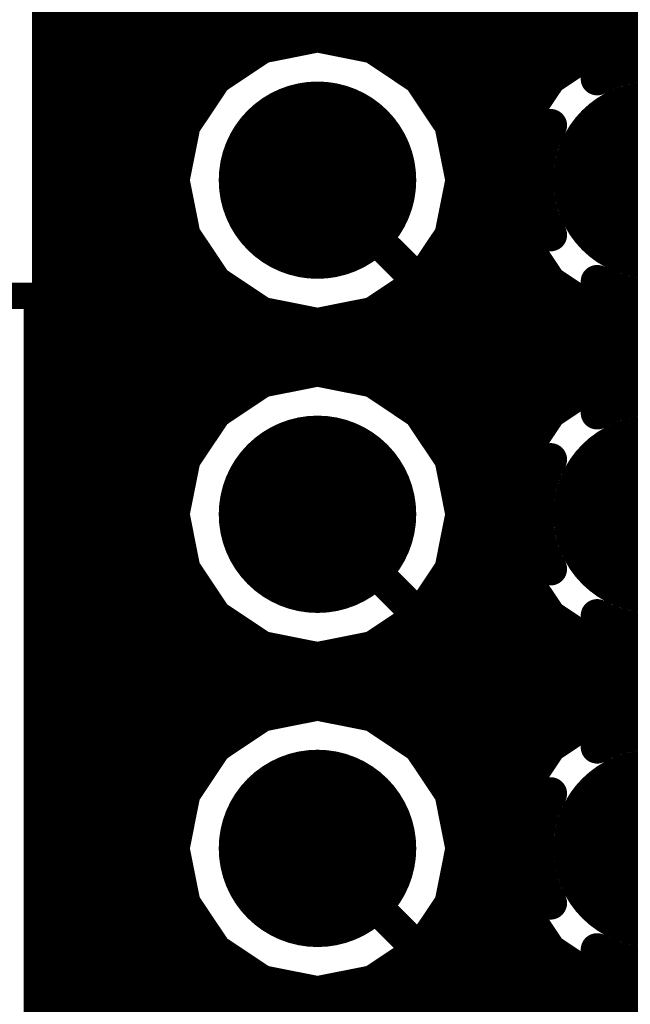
# Model space of a CAD drawing. Extents: x 74 to 326, y 70 to 232.
# Tile 58 of 138: x 157.59 to 162.23, y 132.96 to 140.45. Entities that reach past the tile are written whole.
import ezdxf

# ---------------------------------------------------------------- set-up
doc = ezdxf.new("R2010")
doc.units = 0
for name, color, linetype in [('Bottom', 2, 'CONTINUOUS'), ('Drill_Layer', 255, 'CONTINUOUS'), ('Gnd', 12, 'CONTINUOUS'), ('Pwr', 13, 'CONTINUOUS'), ('Top', 1, 'CONTINUOUS'), ('Top_Silk', 6, 'CONTINUOUS')]:
    doc.layers.add(name, color=color, linetype=linetype)

# ---------------------------------------------------------------- blocks, each defined once
blk = doc.blocks.new('T')
at = {"layer": 'Drill_Layer', "linetype": 'CONTINUOUS'}
for p, q in [((-12.7, 0), (12.7, 0)), ((0, -12.7), (0, 0))]:
    blk.add_line(p, q, dxfattribs=at)
blk = doc.blocks.new('UNIT_DISC')
at = {"linetype": 'CONTINUOUS', "const_width": 0.5}
blk.add_lwpolyline([(0.25, 0, 1), (-0.25, 0, 1)], format="xyb", close=True, dxfattribs=at)
blk = doc.blocks.new('BH_20_23255')
at = {"layer": 'Top_Silk', "linetype": 'CONTINUOUS', "const_width": 0.2}
for points in [[(157.725, 138.35), (156.825, 138.35)], [(157.725, 125), (157.725, 138.35)]]:
    blk.add_lwpolyline(points, dxfattribs=at)
at = {"layer": 'Top_Silk', "xscale": 0.2, "yscale": 0.2, "zscale": 0.2}
blk.add_blockref('UNIT_DISC', (157.725, 138.35), dxfattribs=at)
blk.add_blockref('UNIT_DISC', (157.725, 138.35), dxfattribs=at)
blk = doc.blocks.new('SHAPE_EL_590_590_0_0_0_0')
at = {"xscale": 1.5, "yscale": 1.5, "zscale": 1.5}
blk.add_blockref('UNIT_DISC', (0, 0), dxfattribs=at)
blk = doc.blocks.new('c1500h1000272')
at = {"layer": 'Bottom'}
blk.add_blockref('SHAPE_EL_590_590_0_0_0_0', (0, 0), dxfattribs=at)
at = {"layer": 'Gnd'}
blk.add_blockref('SHAPE_EL_590_590_0_0_0_0', (0, 0), dxfattribs=at)
at = {"layer": 'Pwr'}
blk.add_blockref('SHAPE_EL_590_590_0_0_0_0', (0, 0), dxfattribs=at)
at = {"layer": 'Top'}
blk.add_blockref('SHAPE_EL_590_590_0_0_0_0', (0, 0), dxfattribs=at)
blk = doc.blocks.new('c1500h1000174')
at = {"layer": 'Bottom'}
blk.add_blockref('SHAPE_EL_590_590_0_0_0_0', (0, 0), dxfattribs=at)
at = {"layer": 'Gnd'}
blk.add_blockref('SHAPE_EL_590_590_0_0_0_0', (0, 0), dxfattribs=at)
at = {"layer": 'Pwr'}
blk.add_blockref('SHAPE_EL_590_590_0_0_0_0', (0, 0), dxfattribs=at)
at = {"layer": 'Top'}
blk.add_blockref('SHAPE_EL_590_590_0_0_0_0', (0, 0), dxfattribs=at)
blk = doc.blocks.new('c1500h100056')
at = {"layer": 'Bottom'}
blk.add_blockref('SHAPE_EL_590_590_0_0_0_0', (0, 0), dxfattribs=at)
at = {"layer": 'Gnd'}
blk.add_blockref('SHAPE_EL_590_590_0_0_0_0', (0, 0), dxfattribs=at)
at = {"layer": 'Pwr'}
blk.add_blockref('SHAPE_EL_590_590_0_0_0_0', (0, 0), dxfattribs=at)
at = {"layer": 'Top'}
blk.add_blockref('SHAPE_EL_590_590_0_0_0_0', (0, 0), dxfattribs=at)
blk = doc.blocks.new('SHAPE_TH45_787_590_98_0_0_0')
at = {"linetype": 'CONTINUOUS', "const_width": 0.25}
for points in [[(0.41617, 0.76969, 0.2530389), (-0.41617, 0.76969, 0.2530389)], [(-0.76969, 0.41617, 0.2530389), (-0.76969, -0.41617, 0.2530389)], [(0.76969, -0.41617, 0.2530389), (0.76969, 0.41617, 0.2530389)], [(-0.41617, -0.76969, 0.2530389), (0.41617, -0.76969, 0.2530389)]]:
    blk.add_lwpolyline(points, format="xyb", dxfattribs=at)
at = {"xscale": 0.25, "yscale": 0.25, "zscale": 0.25}
for p in [(-0.41617, 0.76969), (0.41617, 0.76969), (-0.76969, 0.41617), (0.76969, 0.41617), (-0.76969, -0.41617), (0.76969, -0.41617), (-0.41617, -0.76969), (0.41617, -0.76969)]:
    blk.add_blockref('UNIT_DISC', p, dxfattribs=at)
blk = doc.blocks.new('c1500h1000392')
at = {"layer": 'Bottom'}
blk.add_blockref('SHAPE_EL_590_590_0_0_0_0', (0, 0), dxfattribs=at)
at = {"layer": 'Gnd'}
blk.add_blockref('SHAPE_TH45_787_590_98_0_0_0', (0, 0), dxfattribs=at)
at = {"layer": 'Pwr'}
blk.add_blockref('SHAPE_EL_590_590_0_0_0_0', (0, 0), dxfattribs=at)
at = {"layer": 'Top'}
blk.add_blockref('SHAPE_EL_590_590_0_0_0_0', (0, 0), dxfattribs=at)
blk = doc.blocks.new('X2')
blk.add_blockref('BH_20_23255', (0, 0))
at = {"rotation": 270}
for name, p in [('c1500h1000392', (162.395, 139.23)), ('c1500h1000272', (159.855, 139.23)), ('c1500h1000392', (162.395, 136.69)), ('c1500h1000174', (159.855, 136.69)), ('c1500h1000392', (162.395, 134.15)), ('c1500h100056', (159.855, 134.15))]:
    blk.add_blockref(name, p, dxfattribs=at)
blk = doc.blocks.new('CUPOUR_L1_F0_TT90_31294')
at = {"layer": 'Top', "linetype": 'CONTINUOUS', "const_width": 0.2}
for points in [[(158.1125, 154.97484), (158.1125, 110.92789)], [(158.1125, 140.5), (168.0125, 140.5)], [(158.1125, 140.35), (168.0125, 140.35)], [(159.44532, 140.21907), (159.855, 140.30057)], [(159.855, 140.30057), (160.26468, 140.21907)], [(161.98532, 140.21907), (162.395, 140.30057)], [(158.1125, 140.2), (159.41677, 140.2)], [(159.098, 139.987), (159.44532, 140.21907)], [(160.26468, 140.21907), (160.612, 139.987)], [(160.29322, 140.2), (161.95677, 140.2)], [(161.638, 139.987), (161.98532, 140.21907)], [(158.1125, 140.05), (159.19228, 140.05)], [(160.51771, 140.05), (161.73228, 140.05)], [(158.86593, 139.63968), (159.098, 139.987)], [(160.612, 139.987), (160.84407, 139.63968)], [(161.40593, 139.63968), (161.638, 139.987)], [(158.1125, 139.9), (159.03986, 139.9)], [(160.67013, 139.9), (161.57986, 139.9)], [(158.1125, 139.75), (158.93964, 139.75)], [(160.77035, 139.75), (161.47964, 139.75)], [(158.1125, 139.6), (158.85803, 139.6)], [(158.78443, 139.23), (158.86593, 139.63968)], [(160.84407, 139.63968), (160.92557, 139.23)], [(160.85196, 139.6), (161.39803, 139.6)], [(161.32443, 139.23), (161.40593, 139.63968)], [(158.1125, 139.45), (158.82819, 139.45)], [(160.8818, 139.45), (161.36819, 139.45)], [(158.1125, 139.3), (158.79835, 139.3)], [(160.91164, 139.3), (161.33835, 139.3)], [(158.86593, 138.82032), (158.78443, 139.23)], [(160.92557, 139.23), (160.84407, 138.82032)], [(161.40593, 138.82032), (161.32443, 139.23)], [(161.895, 139.23), (161.32443, 139.23)], [(158.1125, 139.15), (158.80034, 139.15)], [(160.90965, 139.15), (161.34034, 139.15)], [(158.1125, 139), (158.83018, 139)], [(160.87981, 139), (161.37018, 139)], [(158.1125, 138.85), (158.86002, 138.85)], [(160.84997, 138.85), (161.40002, 138.85)], [(159.098, 138.473), (158.86593, 138.82032)], [(160.84407, 138.82032), (160.612, 138.473)], [(161.638, 138.473), (161.40593, 138.82032)], [(158.1125, 138.7), (158.94632, 138.7)], [(160.76367, 138.7), (161.48632, 138.7)], [(158.1125, 138.55), (159.04655, 138.55)], [(160.66344, 138.55), (161.58655, 138.55)], [(159.44532, 138.24093), (159.098, 138.473)], [(160.612, 138.473), (160.26468, 138.24093)], [(161.98532, 138.24093), (161.638, 138.473)], [(158.1125, 138.4), (159.20725, 138.4)], [(160.50274, 138.4), (161.74725, 138.4)], [(158.1125, 138.25), (159.43174, 138.25)], [(159.855, 138.15943), (159.44532, 138.24093)], [(160.26468, 138.24093), (159.855, 138.15943)], [(160.27825, 138.25), (161.97174, 138.25)], [(162.395, 138.15943), (161.98532, 138.24093)], [(158.1125, 138.1), (168.0125, 138.1)], [(158.1125, 137.95), (168.0125, 137.95)], [(158.1125, 137.8), (168.0125, 137.8)], [(159.44532, 137.67907), (159.855, 137.76057)], [(159.855, 137.76057), (160.26468, 137.67907)], [(161.98532, 137.67907), (162.395, 137.76057)], [(158.1125, 137.65), (159.40181, 137.65)], [(159.098, 137.447), (159.44532, 137.67907)], [(160.26468, 137.67907), (160.612, 137.447)], [(160.30818, 137.65), (161.94181, 137.65)], [(161.638, 137.447), (161.98532, 137.67907)], [(158.1125, 137.5), (159.17732, 137.5)], [(160.53267, 137.5), (161.71732, 137.5)], [(158.86593, 137.09968), (159.098, 137.447)], [(160.612, 137.447), (160.84407, 137.09968)], [(161.40593, 137.09968), (161.638, 137.447)], [(158.1125, 137.35), (159.03318, 137.35)], [(160.67681, 137.35), (161.57318, 137.35)], [(158.1125, 137.2), (158.93296, 137.2)], [(160.77703, 137.2), (161.47296, 137.2)], [(158.1125, 137.05), (158.85604, 137.05)], [(158.78443, 136.69), (158.86593, 137.09968)], [(160.84407, 137.09968), (160.92557, 136.69)], [(160.85395, 137.05), (161.39604, 137.05)], [(161.32443, 136.69), (161.40593, 137.09968)], [(158.1125, 136.9), (158.8262, 136.9)], [(160.88379, 136.9), (161.3662, 136.9)], [(158.1125, 136.75), (158.79636, 136.75)], [(160.91363, 136.75), (161.33636, 136.75)], [(158.86593, 136.28032), (158.78443, 136.69)], [(160.92557, 136.69), (160.84407, 136.28032)], [(161.40593, 136.28032), (161.32443, 136.69)], [(161.895, 136.69), (161.32443, 136.69)], [(158.1125, 136.6), (158.80233, 136.6)], [(160.90766, 136.6), (161.34233, 136.6)], [(158.1125, 136.45), (158.83217, 136.45)], [(160.87782, 136.45), (161.37217, 136.45)], [(158.1125, 136.3), (158.86201, 136.3)], [(160.84798, 136.3), (161.40201, 136.3)], [(159.098, 135.933), (158.86593, 136.28032)], [(160.84407, 136.28032), (160.612, 135.933)], [(161.638, 135.933), (161.40593, 136.28032)], [(158.1125, 136.15), (158.953, 136.15)], [(160.75699, 136.15), (161.493, 136.15)], [(158.1125, 136), (159.05323, 136)], [(160.65676, 136), (161.59323, 136)], [(159.44532, 135.70093), (159.098, 135.933)], [(160.612, 135.933), (160.26468, 135.70093)], [(161.98532, 135.70093), (161.638, 135.933)], [(158.1125, 135.85), (159.22221, 135.85)], [(160.48778, 135.85), (161.76221, 135.85)], [(158.1125, 135.7), (159.44999, 135.7)], [(159.855, 135.61943), (159.44532, 135.70093)], [(160.26468, 135.70093), (159.855, 135.61943)], [(160.26, 135.7), (161.98999, 135.7)], [(162.395, 135.61943), (161.98532, 135.70093)], [(158.1125, 135.55), (168.0125, 135.55)], [(158.1125, 135.4), (168.0125, 135.4)], [(158.1125, 135.25), (168.0125, 135.25)], [(159.44532, 135.13907), (159.855, 135.22057)], [(159.855, 135.22057), (160.26468, 135.13907)], [(161.98532, 135.13907), (162.395, 135.22057)], [(158.1125, 135.1), (159.38684, 135.1)], [(159.098, 134.907), (159.44532, 135.13907)], [(160.26468, 135.13907), (160.612, 134.907)], [(160.32315, 135.1), (161.92684, 135.1)], [(161.638, 134.907), (161.98532, 135.13907)], [(158.1125, 134.95), (159.16235, 134.95)], [(160.54764, 134.95), (161.70235, 134.95)], [(158.86593, 134.55968), (159.098, 134.907)], [(160.612, 134.907), (160.84407, 134.55968)], [(161.40593, 134.55968), (161.638, 134.907)], [(158.1125, 134.8), (159.0265, 134.8)], [(160.68349, 134.8), (161.5665, 134.8)], [(158.1125, 134.65), (158.92627, 134.65)], [(160.78372, 134.65), (161.46627, 134.65)], [(158.1125, 134.5), (158.85405, 134.5)], [(158.78443, 134.15), (158.86593, 134.55968)], [(160.84407, 134.55968), (160.92557, 134.15)], [(160.85594, 134.5), (161.39405, 134.5)], [(161.32443, 134.15), (161.40593, 134.55968)], [(158.1125, 134.35), (158.82421, 134.35)], [(160.88578, 134.35), (161.36421, 134.35)], [(158.1125, 134.2), (158.79437, 134.2)], [(160.91562, 134.2), (161.33437, 134.2)], [(158.86593, 133.74032), (158.78443, 134.15)], [(160.92557, 134.15), (160.84407, 133.74032)], [(161.40593, 133.74032), (161.32443, 134.15)], [(161.895, 134.15), (161.32443, 134.15)], [(158.1125, 134.05), (158.80432, 134.05)], [(160.90567, 134.05), (161.34432, 134.05)], [(158.1125, 133.9), (158.83416, 133.9)], [(160.87583, 133.9), (161.37416, 133.9)], [(158.1125, 133.75), (158.864, 133.75)], [(159.098, 133.393), (158.86593, 133.74032)], [(160.84407, 133.74032), (160.612, 133.393)], [(160.84599, 133.75), (161.404, 133.75)], [(161.638, 133.393), (161.40593, 133.74032)], [(158.1125, 133.6), (158.95968, 133.6)], [(160.75031, 133.6), (161.49968, 133.6)], [(158.1125, 133.45), (159.05991, 133.45)], [(160.65008, 133.45), (161.59991, 133.45)], [(159.44532, 133.16093), (159.098, 133.393)], [(160.612, 133.393), (160.26468, 133.16093)], [(161.98532, 133.16093), (161.638, 133.393)], [(158.1125, 133.3), (159.23718, 133.3)], [(160.47281, 133.3), (161.77718, 133.3)], [(158.1125, 133.15), (159.50026, 133.15)], [(159.855, 133.07943), (159.44532, 133.16093)], [(160.26468, 133.16093), (159.855, 133.07943)], [(160.20973, 133.15), (162.04026, 133.15)], [(162.395, 133.07943), (161.98532, 133.16093)], [(158.1125, 133), (168.0125, 133)]]:
    blk.add_lwpolyline(points, dxfattribs=at)
at = {"layer": 'Top', "xscale": 0.2, "yscale": 0.2, "zscale": 0.2}
for p in [(158.1125, 140.5), (158.1125, 140.35), (159.855, 140.30057), (159.855, 140.30057), (158.1125, 140.2), (159.41677, 140.2), (159.44532, 140.21907), (159.44532, 140.21907), (160.26468, 140.21907), (160.26468, 140.21907), (160.29322, 140.2), (161.95677, 140.2), (161.98532, 140.21907), (161.98532, 140.21907), (158.1125, 140.05), (159.19228, 140.05), (160.51771, 140.05), (161.73228, 140.05), (159.098, 139.987), (159.098, 139.987), (160.612, 139.987), (160.612, 139.987), (161.638, 139.987), (161.638, 139.987), (158.1125, 139.9), (159.03986, 139.9), (160.67013, 139.9), (161.57986, 139.9), (158.1125, 139.75), (158.93964, 139.75), (160.77035, 139.75), (161.47964, 139.75), (158.1125, 139.6), (158.85803, 139.6), (158.86593, 139.63968), (158.86593, 139.63968), (160.84407, 139.63968), (160.84407, 139.63968), (160.85196, 139.6), (161.39803, 139.6), (161.40593, 139.63968), (161.40593, 139.63968), (158.1125, 139.45), (158.82819, 139.45), (160.8818, 139.45), (161.36819, 139.45), (158.1125, 139.3), (158.79835, 139.3), (160.91164, 139.3), (161.33835, 139.3), (158.78443, 139.23), (158.78443, 139.23), (160.92557, 139.23), (160.92557, 139.23), (161.32443, 139.23), (161.32443, 139.23), (161.32443, 139.23), (161.895, 139.23), (158.1125, 139.15), (158.80034, 139.15), (160.90965, 139.15), (161.34034, 139.15), (158.1125, 139), (158.83018, 139), (160.87981, 139), (161.37018, 139), (158.1125, 138.85), (158.86002, 138.85), (160.84997, 138.85), (161.40002, 138.85), (158.86593, 138.82032), (158.86593, 138.82032), (160.84407, 138.82032), (160.84407, 138.82032), (161.40593, 138.82032), (161.40593, 138.82032), (158.1125, 138.7), (158.94632, 138.7), (160.76367, 138.7), (161.48632, 138.7), (158.1125, 138.55), (159.04655, 138.55), (160.66344, 138.55), (161.58655, 138.55), (159.098, 138.473), (159.098, 138.473), (160.612, 138.473), (160.612, 138.473), (161.638, 138.473), (161.638, 138.473), (158.1125, 138.4), (159.20725, 138.4), (160.50274, 138.4), (161.74725, 138.4), (158.1125, 138.25), (159.43174, 138.25), (159.44532, 138.24093), (159.44532, 138.24093), (160.26468, 138.24093), (160.26468, 138.24093), (160.27825, 138.25), (161.97174, 138.25), (161.98532, 138.24093), (161.98532, 138.24093), (159.855, 138.15943), (159.855, 138.15943), (158.1125, 138.1), (158.1125, 137.95), (158.1125, 137.8), (159.855, 137.76057), (159.855, 137.76057), (158.1125, 137.65), (159.40181, 137.65), (159.44532, 137.67907), (159.44532, 137.67907), (160.26468, 137.67907), (160.26468, 137.67907), (160.30818, 137.65), (161.94181, 137.65), (161.98532, 137.67907), (161.98532, 137.67907), (158.1125, 137.5), (159.17732, 137.5), (160.53267, 137.5), (161.71732, 137.5), (159.098, 137.447), (159.098, 137.447), (160.612, 137.447), (160.612, 137.447), (161.638, 137.447), (161.638, 137.447), (158.1125, 137.35), (159.03318, 137.35), (160.67681, 137.35), (161.57318, 137.35), (158.1125, 137.2), (158.93296, 137.2), (160.77703, 137.2), (161.47296, 137.2), (158.1125, 137.05), (158.85604, 137.05), (158.86593, 137.09968), (158.86593, 137.09968), (160.84407, 137.09968), (160.84407, 137.09968), (160.85395, 137.05), (161.39604, 137.05), (161.40593, 137.09968), (161.40593, 137.09968), (158.1125, 136.9), (158.8262, 136.9), (160.88379, 136.9), (161.3662, 136.9), (158.1125, 136.75), (158.79636, 136.75), (160.91363, 136.75), (161.33636, 136.75), (158.78443, 136.69), (158.78443, 136.69), (160.92557, 136.69), (160.92557, 136.69), (161.32443, 136.69), (161.32443, 136.69), (161.32443, 136.69), (161.895, 136.69), (158.1125, 136.6), (158.80233, 136.6), (160.90766, 136.6), (161.34233, 136.6), (158.1125, 136.45), (158.83217, 136.45), (160.87782, 136.45), (161.37217, 136.45), (158.1125, 136.3), (158.86201, 136.3), (160.84798, 136.3), (161.40201, 136.3), (158.86593, 136.28032), (158.86593, 136.28032), (160.84407, 136.28032), (160.84407, 136.28032), (161.40593, 136.28032), (161.40593, 136.28032), (158.1125, 136.15), (158.953, 136.15), (160.75699, 136.15), (161.493, 136.15), (158.1125, 136), (159.05323, 136), (160.65676, 136), (161.59323, 136), (159.098, 135.933), (159.098, 135.933), (160.612, 135.933), (160.612, 135.933), (161.638, 135.933), (161.638, 135.933), (158.1125, 135.85), (159.22221, 135.85), (160.48778, 135.85), (161.76221, 135.85), (158.1125, 135.7), (159.44532, 135.70093), (159.44532, 135.70093), (159.44999, 135.7), (160.26, 135.7), (160.26468, 135.70093), (160.26468, 135.70093), (161.98532, 135.70093), (161.98532, 135.70093), (161.98999, 135.7), (159.855, 135.61943), (159.855, 135.61943), (158.1125, 135.55), (158.1125, 135.4), (158.1125, 135.25), (159.855, 135.22057), (159.855, 135.22057), (158.1125, 135.1), (159.38684, 135.1), (159.44532, 135.13907), (159.44532, 135.13907), (160.26468, 135.13907), (160.26468, 135.13907), (160.32315, 135.1), (161.92684, 135.1), (161.98532, 135.13907), (161.98532, 135.13907), (158.1125, 134.95), (159.16235, 134.95), (160.54764, 134.95), (161.70235, 134.95), (159.098, 134.907), (159.098, 134.907), (160.612, 134.907), (160.612, 134.907), (161.638, 134.907), (161.638, 134.907), (158.1125, 134.8), (159.0265, 134.8), (160.68349, 134.8), (161.5665, 134.8), (158.1125, 134.65), (158.92627, 134.65), (160.78372, 134.65), (161.46627, 134.65), (158.1125, 134.5), (158.85405, 134.5), (158.86593, 134.55968), (158.86593, 134.55968), (160.84407, 134.55968), (160.84407, 134.55968), (160.85594, 134.5), (161.39405, 134.5), (161.40593, 134.55968), (161.40593, 134.55968), (158.1125, 134.35), (158.82421, 134.35), (160.88578, 134.35), (161.36421, 134.35), (158.1125, 134.2), (158.79437, 134.2), (160.91562, 134.2), (161.33437, 134.2), (158.78443, 134.15), (158.78443, 134.15), (160.92557, 134.15), (160.92557, 134.15), (161.32443, 134.15), (161.32443, 134.15), (161.32443, 134.15), (161.895, 134.15), (158.1125, 134.05), (158.80432, 134.05), (160.90567, 134.05), (161.34432, 134.05), (158.1125, 133.9), (158.83416, 133.9), (160.87583, 133.9), (161.37416, 133.9), (158.1125, 133.75), (158.864, 133.75), (158.86593, 133.74032), (158.86593, 133.74032), (160.84407, 133.74032), (160.84407, 133.74032), (160.84599, 133.75), (161.404, 133.75), (161.40593, 133.74032), (161.40593, 133.74032), (158.1125, 133.6), (158.95968, 133.6), (160.75031, 133.6), (161.49968, 133.6), (158.1125, 133.45), (159.05991, 133.45), (160.65008, 133.45), (161.59991, 133.45), (159.098, 133.393), (159.098, 133.393), (160.612, 133.393), (160.612, 133.393), (161.638, 133.393), (161.638, 133.393), (158.1125, 133.3), (159.23718, 133.3), (160.47281, 133.3), (161.77718, 133.3), (158.1125, 133.15), (159.44532, 133.16093), (159.44532, 133.16093), (159.50026, 133.15), (160.20973, 133.15), (160.26468, 133.16093), (160.26468, 133.16093), (161.98532, 133.16093), (161.98532, 133.16093), (162.04026, 133.15), (159.855, 133.07943), (159.855, 133.07943), (158.1125, 133)]:
    blk.add_blockref('UNIT_DISC', p, dxfattribs=at)
blk = doc.blocks.new('CUPOUR_L2_F0_TT90_39393')
at = {"layer": 'Bottom', "linetype": 'CONTINUOUS', "const_width": 0.2}
for points in [[(157.8, 180.93737), (157.8, 127.67604)], [(157.8, 140.5), (165.2, 140.5)], [(157.8, 140.35), (165.2, 140.35)], [(159.44532, 140.21907), (159.855, 140.30057)], [(159.855, 140.30057), (160.26468, 140.21907)], [(161.98532, 140.21907), (162.395, 140.30057)], [(157.8, 140.2), (159.41677, 140.2)], [(159.098, 139.987), (159.44532, 140.21907)], [(160.26468, 140.21907), (160.612, 139.987)], [(160.29322, 140.2), (161.95677, 140.2)], [(161.638, 139.987), (161.98532, 140.21907)], [(157.8, 140.05), (159.19228, 140.05)], [(160.51771, 140.05), (161.73228, 140.05)], [(158.86593, 139.63968), (159.098, 139.987)], [(160.612, 139.987), (160.84407, 139.63968)], [(161.40593, 139.63968), (161.638, 139.987)], [(157.8, 139.9), (159.03986, 139.9)], [(160.67013, 139.9), (161.57986, 139.9)], [(157.8, 139.75), (158.93964, 139.75)], [(160.77035, 139.75), (161.47964, 139.75)], [(157.8, 139.6), (158.85803, 139.6)], [(158.78443, 139.23), (158.86593, 139.63968)], [(160.84407, 139.63968), (160.92557, 139.23)], [(160.85196, 139.6), (161.39803, 139.6)], [(161.32443, 139.23), (161.40593, 139.63968)], [(157.8, 139.45), (158.82819, 139.45)], [(160.8818, 139.45), (161.36819, 139.45)], [(157.8, 139.3), (158.79835, 139.3)], [(160.91164, 139.3), (161.33835, 139.3)], [(158.86593, 138.82032), (158.78443, 139.23)], [(160.92557, 139.23), (160.84766, 138.83837)], [(161.40593, 138.82032), (161.32443, 139.23)], [(161.895, 139.23), (161.32443, 139.23)], [(157.8, 139.15), (158.80034, 139.15)], [(160.90965, 139.15), (161.34034, 139.15)], [(157.8, 139), (158.83018, 139)], [(160.87981, 139), (161.37018, 139)], [(157.8, 138.85), (158.86002, 138.85)], [(160.84766, 138.83837), (161.26104, 138.425)], [(160.84997, 138.85), (161.40002, 138.85)], [(159.098, 138.473), (158.86593, 138.82032)], [(161.638, 138.473), (161.40593, 138.82032)], [(157.8, 138.7), (158.94632, 138.7)], [(160.98603, 138.7), (161.48632, 138.7)], [(157.8, 138.55), (159.04655, 138.55)], [(161.13603, 138.55), (161.58655, 138.55)], [(159.44532, 138.24093), (159.098, 138.473)], [(161.70983, 138.425), (161.638, 138.473)], [(157.8, 138.4), (159.20725, 138.4)], [(161.26104, 138.425), (161.70983, 138.425)], [(157.8, 138.25), (159.43174, 138.25)], [(159.855, 138.15943), (159.44532, 138.24093)], [(160.24662, 138.23733), (159.855, 138.15943)], [(160.7247, 137.75926), (160.24662, 138.23733)], [(157.8, 138.1), (160.38395, 138.1)], [(157.8, 137.95), (160.53395, 137.95)], [(157.8, 137.8), (160.68395, 137.8)], [(159.44532, 137.67907), (159.855, 137.76057)], [(159.855, 137.76057), (160.26468, 137.67907)], [(160.84426, 137.6397), (160.7247, 137.75926)], [(157.8, 137.65), (159.40181, 137.65)], [(159.098, 137.447), (159.44532, 137.67907)], [(160.26468, 137.67907), (160.612, 137.447)], [(160.30818, 137.65), (160.83396, 137.65)], [(161.00046, 137.575), (160.84426, 137.6397)], [(161.82956, 137.575), (161.00046, 137.575)], [(161.638, 137.447), (161.82956, 137.575)], [(157.8, 137.5), (159.17732, 137.5)], [(160.53267, 137.5), (161.71731, 137.5)], [(158.86593, 137.09968), (159.098, 137.447)], [(160.612, 137.447), (160.84407, 137.09968)], [(161.40593, 137.09968), (161.638, 137.447)], [(157.8, 137.35), (159.03318, 137.35)], [(160.67681, 137.35), (161.57318, 137.35)], [(157.8, 137.2), (158.93296, 137.2)], [(160.77703, 137.2), (161.47296, 137.2)], [(157.8, 137.05), (158.85604, 137.05)], [(158.78443, 136.69), (158.86593, 137.09968)], [(160.84407, 137.09968), (160.92557, 136.69)], [(160.85395, 137.05), (161.39604, 137.05)], [(161.32443, 136.69), (161.40593, 137.09968)], [(157.8, 136.9), (158.8262, 136.9)], [(160.88379, 136.9), (161.3662, 136.9)], [(157.8, 136.75), (158.79636, 136.75)], [(160.91363, 136.75), (161.33636, 136.75)], [(158.86593, 136.28032), (158.78443, 136.69)], [(160.92557, 136.69), (160.84766, 136.29837)], [(161.40593, 136.28032), (161.32443, 136.69)], [(161.895, 136.69), (161.32443, 136.69)], [(157.8, 136.6), (158.80233, 136.6)], [(160.90766, 136.6), (161.34233, 136.6)], [(157.8, 136.45), (158.83217, 136.45)], [(160.87782, 136.45), (161.37217, 136.45)], [(157.8, 136.3), (158.86201, 136.3)], [(160.84766, 136.29837), (161.34604, 135.8)], [(160.84798, 136.3), (161.40201, 136.3)], [(159.098, 135.933), (158.86593, 136.28032)], [(161.638, 135.933), (161.40593, 136.28032)], [(157.8, 136.15), (158.953, 136.15)], [(160.99603, 136.15), (161.493, 136.15)], [(157.8, 136), (159.05323, 136)], [(161.14603, 136), (161.59323, 136)], [(159.44532, 135.70093), (159.098, 135.933)], [(161.83705, 135.8), (161.638, 135.933)], [(157.8, 135.85), (159.22221, 135.85)], [(161.29603, 135.85), (161.76221, 135.85)], [(161.34604, 135.8), (161.83705, 135.8)], [(157.8, 135.7), (159.44999, 135.7)], [(159.855, 135.61943), (159.44532, 135.70093)], [(160.24662, 135.69733), (159.855, 135.61943)], [(160.8097, 135.13426), (160.24662, 135.69733)], [(157.8, 135.55), (160.39395, 135.55)], [(157.8, 135.4), (160.54395, 135.4)], [(157.8, 135.25), (160.69395, 135.25)], [(159.44532, 135.13907), (159.855, 135.22057)], [(159.855, 135.22057), (160.26468, 135.13907)], [(157.8, 135.1), (159.38684, 135.1)], [(159.098, 134.907), (159.44532, 135.13907)], [(160.26468, 135.13907), (160.612, 134.907)], [(160.32315, 135.1), (160.84396, 135.1)], [(160.92926, 135.0147), (160.8097, 135.13426)], [(161.08546, 134.95), (160.92926, 135.0147)], [(157.8, 134.95), (159.16235, 134.95)], [(160.54764, 134.95), (161.08546, 134.95)], [(161.70235, 134.95), (161.08546, 134.95)], [(161.638, 134.907), (161.70235, 134.95)], [(158.86593, 134.55968), (159.098, 134.907)], [(160.612, 134.907), (160.84407, 134.55968)], [(161.40593, 134.55968), (161.638, 134.907)], [(157.8, 134.8), (159.0265, 134.8)], [(160.68349, 134.8), (161.5665, 134.8)], [(157.8, 134.65), (158.92627, 134.65)], [(160.78372, 134.65), (161.46627, 134.65)], [(157.8, 134.5), (158.85405, 134.5)], [(158.78443, 134.15), (158.86593, 134.55968)], [(160.84407, 134.55968), (160.92557, 134.15)], [(160.85594, 134.5), (161.39405, 134.5)], [(161.32443, 134.15), (161.40593, 134.55968)], [(157.8, 134.35), (158.82421, 134.35)], [(160.88578, 134.35), (161.36421, 134.35)], [(157.8, 134.2), (158.79437, 134.2)], [(160.91562, 134.2), (161.33437, 134.2)], [(158.86593, 133.74032), (158.78443, 134.15)], [(160.92557, 134.15), (160.84766, 133.75837)], [(161.40593, 133.74032), (161.32443, 134.15)], [(161.895, 134.15), (161.32443, 134.15)], [(157.8, 134.05), (158.80432, 134.05)], [(160.90567, 134.05), (161.34432, 134.05)], [(157.8, 133.9), (158.83416, 133.9)], [(160.87583, 133.9), (161.37416, 133.9)], [(157.8, 133.75), (158.864, 133.75)], [(159.098, 133.393), (158.86593, 133.74032)], [(160.84766, 133.75837), (161.30604, 133.3)], [(160.85603, 133.75), (161.404, 133.75)], [(161.638, 133.393), (161.40593, 133.74032)], [(157.8, 133.6), (158.95968, 133.6)], [(161.00603, 133.6), (161.49968, 133.6)], [(157.8, 133.45), (159.05991, 133.45)], [(161.15603, 133.45), (161.59991, 133.45)], [(159.44532, 133.16093), (159.098, 133.393)], [(161.77718, 133.3), (161.638, 133.393)], [(157.8, 133.3), (159.23718, 133.3)], [(161.30604, 133.3), (161.77718, 133.3)], [(161.30604, 133.3), (161.77718, 133.3)], [(157.8, 133.15), (159.50026, 133.15)], [(159.855, 133.07943), (159.44532, 133.16093)], [(160.24662, 133.15733), (159.855, 133.07943)], [(160.20977, 133.15), (160.25395, 133.15)], [(160.7697, 132.63426), (160.24662, 133.15733)], [(157.8, 133), (160.40395, 133)]]:
    blk.add_lwpolyline(points, dxfattribs=at)
at = {"layer": 'Bottom', "xscale": 0.2, "yscale": 0.2, "zscale": 0.2}
for p in [(157.8, 140.5), (157.8, 140.35), (159.855, 140.30057), (159.855, 140.30057), (157.8, 140.2), (159.41677, 140.2), (159.44532, 140.21907), (159.44532, 140.21907), (160.26468, 140.21907), (160.26468, 140.21907), (160.29322, 140.2), (161.95677, 140.2), (161.98532, 140.21907), (161.98532, 140.21907), (157.8, 140.05), (159.19228, 140.05), (160.51771, 140.05), (161.73228, 140.05), (159.098, 139.987), (159.098, 139.987), (160.612, 139.987), (160.612, 139.987), (161.638, 139.987), (161.638, 139.987), (157.8, 139.9), (159.03986, 139.9), (160.67013, 139.9), (161.57986, 139.9), (157.8, 139.75), (158.93964, 139.75), (160.77035, 139.75), (161.47964, 139.75), (157.8, 139.6), (158.85803, 139.6), (158.86593, 139.63968), (158.86593, 139.63968), (160.84407, 139.63968), (160.84407, 139.63968), (160.85196, 139.6), (161.39803, 139.6), (161.40593, 139.63968), (161.40593, 139.63968), (157.8, 139.45), (158.82819, 139.45), (160.8818, 139.45), (161.36819, 139.45), (157.8, 139.3), (158.79835, 139.3), (160.91164, 139.3), (161.33835, 139.3), (158.78443, 139.23), (158.78443, 139.23), (160.92557, 139.23), (160.92557, 139.23), (161.32443, 139.23), (161.32443, 139.23), (161.32443, 139.23), (161.895, 139.23), (157.8, 139.15), (158.80034, 139.15), (160.90965, 139.15), (161.34034, 139.15), (157.8, 139), (158.83018, 139), (160.87981, 139), (161.37018, 139), (157.8, 138.85), (158.86002, 138.85), (160.84766, 138.83837), (160.84766, 138.83837), (160.84997, 138.85), (161.40002, 138.85), (158.86593, 138.82032), (158.86593, 138.82032), (161.40593, 138.82032), (161.40593, 138.82032), (157.8, 138.7), (158.94632, 138.7), (160.98603, 138.7), (161.48632, 138.7), (157.8, 138.55), (159.04655, 138.55), (161.13603, 138.55), (161.58655, 138.55), (159.098, 138.473), (159.098, 138.473), (161.638, 138.473), (161.638, 138.473), (157.8, 138.4), (159.20725, 138.4), (161.26104, 138.425), (161.26104, 138.425), (161.70983, 138.425), (161.70983, 138.425), (157.8, 138.25), (159.43174, 138.25), (159.44532, 138.24093), (159.44532, 138.24093), (160.24662, 138.23733), (160.24662, 138.23733), (159.855, 138.15943), (159.855, 138.15943), (157.8, 138.1), (160.38395, 138.1), (157.8, 137.95), (160.53395, 137.95), (157.8, 137.8), (160.68395, 137.8), (159.855, 137.76057), (159.855, 137.76057), (160.7247, 137.75926), (160.7247, 137.75926), (157.8, 137.65), (159.40181, 137.65), (159.44532, 137.67907), (159.44532, 137.67907), (160.26468, 137.67907), (160.26468, 137.67907), (160.30818, 137.65), (160.83396, 137.65), (160.84426, 137.6397), (160.84426, 137.6397), (161.00046, 137.575), (161.00046, 137.575), (161.82956, 137.575), (161.82956, 137.575), (157.8, 137.5), (159.17732, 137.5), (160.53267, 137.5), (161.71731, 137.5), (159.098, 137.447), (159.098, 137.447), (160.612, 137.447), (160.612, 137.447), (161.638, 137.447), (161.638, 137.447), (157.8, 137.35), (159.03318, 137.35), (160.67681, 137.35), (161.57318, 137.35), (157.8, 137.2), (158.93296, 137.2), (160.77703, 137.2), (161.47296, 137.2), (157.8, 137.05), (158.85604, 137.05), (158.86593, 137.09968), (158.86593, 137.09968), (160.84407, 137.09968), (160.84407, 137.09968), (160.85395, 137.05), (161.39604, 137.05), (161.40593, 137.09968), (161.40593, 137.09968), (157.8, 136.9), (158.8262, 136.9), (160.88379, 136.9), (161.3662, 136.9), (157.8, 136.75), (158.79636, 136.75), (160.91363, 136.75), (161.33636, 136.75), (158.78443, 136.69), (158.78443, 136.69), (160.92557, 136.69), (160.92557, 136.69), (161.32443, 136.69), (161.32443, 136.69), (161.32443, 136.69), (161.895, 136.69), (157.8, 136.6), (158.80233, 136.6), (160.90766, 136.6), (161.34233, 136.6), (157.8, 136.45), (158.83217, 136.45), (160.87782, 136.45), (161.37217, 136.45), (157.8, 136.3), (158.86201, 136.3), (160.84766, 136.29837), (160.84766, 136.29837), (160.84798, 136.3), (161.40201, 136.3), (158.86593, 136.28032), (158.86593, 136.28032), (161.40593, 136.28032), (161.40593, 136.28032), (157.8, 136.15), (158.953, 136.15), (160.99603, 136.15), (161.493, 136.15), (157.8, 136), (159.05323, 136), (161.14603, 136), (161.59323, 136), (159.098, 135.933), (159.098, 135.933), (161.638, 135.933), (161.638, 135.933), (157.8, 135.85), (159.22221, 135.85), (161.29603, 135.85), (161.76221, 135.85), (161.34604, 135.8), (161.34604, 135.8), (161.83705, 135.8), (161.83705, 135.8), (157.8, 135.7), (159.44532, 135.70093), (159.44532, 135.70093), (159.44999, 135.7), (160.24662, 135.69733), (160.24662, 135.69733), (159.855, 135.61943), (159.855, 135.61943), (157.8, 135.55), (160.39395, 135.55), (157.8, 135.4), (160.54395, 135.4), (157.8, 135.25), (160.69395, 135.25), (159.855, 135.22057), (159.855, 135.22057), (157.8, 135.1), (159.38684, 135.1), (159.44532, 135.13907), (159.44532, 135.13907), (160.26468, 135.13907), (160.26468, 135.13907), (160.32315, 135.1), (160.8097, 135.13426), (160.8097, 135.13426), (160.84396, 135.1), (160.92926, 135.0147), (160.92926, 135.0147), (157.8, 134.95), (159.16235, 134.95), (160.54764, 134.95), (161.08546, 134.95), (161.08546, 134.95), (161.08546, 134.95), (161.70235, 134.95), (161.70235, 134.95), (159.098, 134.907), (159.098, 134.907), (160.612, 134.907), (160.612, 134.907), (161.638, 134.907), (161.638, 134.907), (157.8, 134.8), (159.0265, 134.8), (160.68349, 134.8), (161.5665, 134.8), (157.8, 134.65), (158.92627, 134.65), (160.78372, 134.65), (161.46627, 134.65), (157.8, 134.5), (158.85405, 134.5), (158.86593, 134.55968), (158.86593, 134.55968), (160.84407, 134.55968), (160.84407, 134.55968), (160.85594, 134.5), (161.39405, 134.5), (161.40593, 134.55968), (161.40593, 134.55968), (157.8, 134.35), (158.82421, 134.35), (160.88578, 134.35), (161.36421, 134.35), (157.8, 134.2), (158.79437, 134.2), (160.91562, 134.2), (161.33437, 134.2), (158.78443, 134.15), (158.78443, 134.15), (160.92557, 134.15), (160.92557, 134.15), (161.32443, 134.15), (161.32443, 134.15), (161.32443, 134.15), (161.895, 134.15), (157.8, 134.05), (158.80432, 134.05), (160.90567, 134.05), (161.34432, 134.05), (157.8, 133.9), (158.83416, 133.9), (160.87583, 133.9), (161.37416, 133.9), (157.8, 133.75), (158.864, 133.75), (158.86593, 133.74032), (158.86593, 133.74032), (160.84766, 133.75837), (160.84766, 133.75837), (160.85603, 133.75), (161.404, 133.75), (161.40593, 133.74032), (161.40593, 133.74032), (157.8, 133.6), (158.95968, 133.6), (161.00603, 133.6), (161.49968, 133.6), (157.8, 133.45), (159.05991, 133.45), (161.15603, 133.45), (161.59991, 133.45), (159.098, 133.393), (159.098, 133.393), (161.638, 133.393), (161.638, 133.393), (157.8, 133.3), (159.23718, 133.3), (161.30604, 133.3), (161.30604, 133.3), (161.30604, 133.3), (161.77718, 133.3), (161.77718, 133.3), (161.77718, 133.3), (157.8, 133.15), (159.44532, 133.16093), (159.44532, 133.16093), (159.50026, 133.15), (160.20977, 133.15), (160.24662, 133.15733), (160.24662, 133.15733), (160.25395, 133.15), (159.855, 133.07943), (159.855, 133.07943), (157.8, 133), (160.40395, 133)]:
    blk.add_blockref('UNIT_DISC', p, dxfattribs=at)

msp = doc.modelspace()

# ---------------------------------------------------------------- linework, layer by layer
at = {"layer": 'Bottom', "linetype": 'CONTINUOUS', "const_width": 0.25}
for points in [[(161.085, 138), (159.855, 139.23)], [(164.25, 138), (161.085, 138)], [(161.17, 135.375), (159.855, 136.69)], [(163.125, 135.375), (161.17, 135.375)], [(161.13, 132.875), (159.855, 134.15)], [(163.125, 132.875), (161.13, 132.875)]]:
    msp.add_lwpolyline(points, dxfattribs=at)
at = {"layer": 'Top', "linetype": 'CONTINUOUS', "const_width": 0.125}
msp.add_lwpolyline([(157.75, 111), (157.75, 155.125)], dxfattribs=at)

# ---------------------------------------------------------------- block references
for name in ['CUPOUR_L2_F0_TT90_39393', 'CUPOUR_L1_F0_TT90_31294', 'X2']:
    msp.add_blockref(name, (0, 0))
at = {"layer": 'Bottom', "xscale": 0.25, "yscale": 0.25, "zscale": 0.25}
for p in [(159.855, 139.23), (161.085, 138), (161.085, 138), (159.855, 136.69), (161.17, 135.375), (161.17, 135.375), (159.855, 134.15), (161.13, 132.875), (161.13, 132.875)]:
    msp.add_blockref('UNIT_DISC', p, dxfattribs=at)
at = {"layer": 'Drill_Layer', "xscale": 0.05, "yscale": 0.05, "zscale": 0.05}
for p in [(159.855, 139.23), (162.395, 139.23), (159.855, 136.69), (162.395, 136.69), (159.855, 134.15), (162.395, 134.15)]:
    msp.add_blockref('T', p, dxfattribs=at)

doc.saveas('drawing.dxf')
